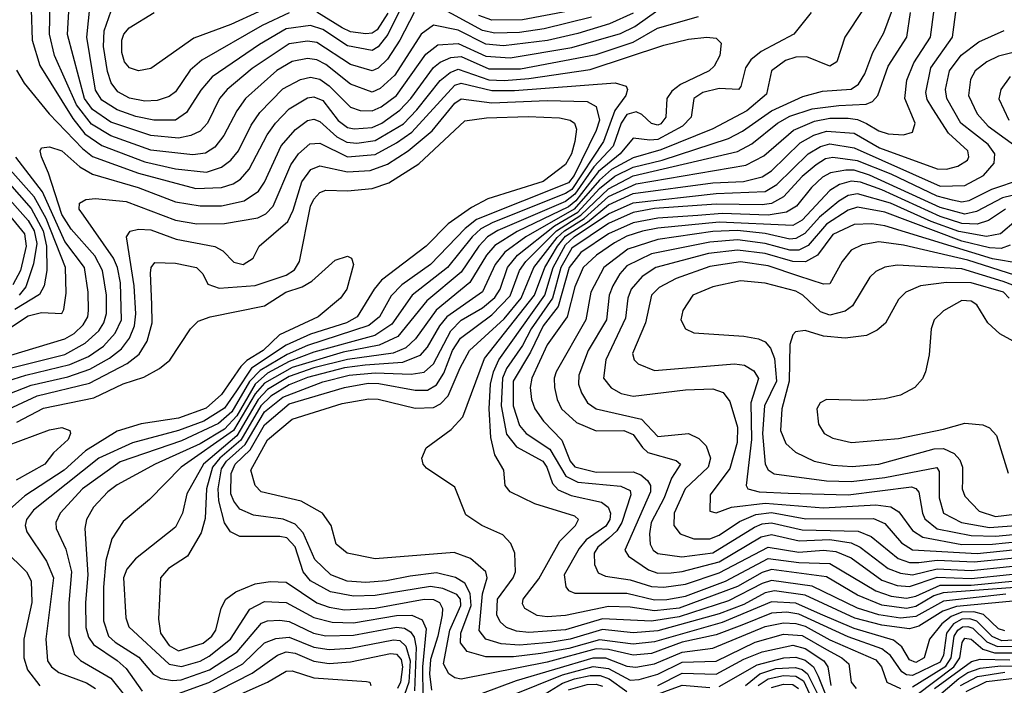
# Model space of a CAD drawing. Extents: x 997028 to 1115134, y 536408 to 618974.
# Tile 40 of 256: x 1011008 to 1014213, y 553365 to 555532. Entities that reach past the tile are written whole.
import ezdxf

# ---------------------------------------------------------------- set-up
doc = ezdxf.new("R2010")
doc.units = 0

msp = doc.modelspace()

# ---------------------------------------------------------------- linework, layer by layer
at = {"layer": '0CON10XD'}
for points in [[(1010979.7, 555699.7), (1011010.3, 555680.3), (1011027.7, 555647.7), (1011045.2, 555565), (1011048.5, 555465), (1011073, 555383), (1011180.6, 555210.6), (1011220.1, 555160.1), (1011275, 555122), (1011415, 555069.4), (1011515, 555046.1), (1011615.5, 555035.5)], [(1012928.1, 555518.1), (1012825, 555486.5), (1012725.7, 555464.3), (1012583.5, 555446.5), (1012525, 555452.5), (1012435, 555498), (1012355, 555514.1), (1012315, 555484.8), (1012228.9, 555351.1), (1012181.9, 555308.1), (1012155, 555296.2), (1012085, 555322.4), (1012005, 555385.7), (1011975, 555401.6), (1011945, 555405.7), (1011895, 555396.1), (1011845, 555366.6), (1011743, 555275), (1011714.4, 555235.6), (1011672.4, 555155), (1011643.1, 555116.9), (1011612.8, 555097.2), (1011571.5, 555091.5), (1011435, 555106.9), (1011305, 555153.8), (1011241.4, 555191.4), (1011192.9, 555255), (1011121.1, 555415), (1011105.1, 555485), (1011108.5, 555645)], [(1012291.9, 555555), (1012245.4, 555465), (1012205, 555402.9), (1012175, 555374.1), (1012155, 555365.5), (1012085, 555385.4), (1011975, 555457.6), (1011945, 555462.2), (1011885, 555453.4), (1011765, 555373.1), (1011683.4, 555305), (1011658.8, 555275), (1011619.2, 555195), (1011595, 555169.3), (1011564.9, 555155.1), (1011525, 555146.2), (1011435, 555154.4), (1011305, 555198.3), (1011245, 555239.3), (1011218.7, 555275), (1011163.2, 555483.2), (1011171.8, 555635)], [(1012272.4, 555617.6), (1012206.8, 555483.2), (1012175, 555443.2), (1012155, 555431.4), (1012075, 555446.4), (1011995, 555499.5), (1011955, 555512.7), (1011875, 555502.2), (1011788.9, 555451.1), (1011635, 555346.1), (1011597.9, 555302.1), (1011550.8, 555229.2), (1011515.6, 555205), (1011445, 555204.6), (1011386.4, 555216.4), (1011325, 555238.6), (1011275, 555270.2), (1011255, 555301.9), (1011226.9, 555475), (1011241.3, 555625)], [(1011885, 555554.4), (1011796.8, 555513.2), (1011600.3, 555399.7), (1011562.7, 555367.3), (1011515, 555296.8), (1011495, 555281.2), (1011455, 555268.5), (1011415, 555266.8), (1011365, 555276.8), (1011327, 555297), (1011306.1, 555326.1), (1011293.3, 555363.3), (1011280.7, 555445), (1011283, 555495), (1011320.5, 555605)], [(1011875, 555599.6), (1011695, 555516.5), (1011575, 555471.4), (1011435, 555372.9), (1011395, 555365.4), (1011365, 555374.6), (1011348.9, 555395), (1011340.5, 555425), (1011340.3, 555465), (1011346.6, 555485), (1011364.5, 555505.5), (1011445.3, 555554.7)], [(1013754.1, 555565), (1013694.4, 555475), (1013668.1, 555395), (1013645, 555380.4), (1013571, 555411), (1013535, 555409.3), (1013500.9, 555399.1), (1013455.8, 555365), (1013439.5, 555289.5), (1013375, 555235.4), (1013265, 555176), (1013095, 555107.8), (1013005, 555081.9), (1012935, 555043.8), (1012895, 555009.9), (1012812.8, 554915), (1012655.9, 554825), (1012587.8, 554775), (1012556, 554735), (1012515, 554646), (1012398.5, 554565), (1012374.4, 554535), (1012334.6, 554465.4), (1012311.1, 554438.9), (1012254.6, 554415.4), (1012132.5, 554407.5), (1012065, 554398.8), (1011945, 554366.8), (1011885, 554343), (1011825, 554306.1), (1011792.6, 554275), (1011727.4, 554162.6), (1011659, 554105), (1011635.9, 554075), (1011616.3, 554005), (1011611.9, 553908.1), (1011598.6, 553861.4), (1011554.5, 553785.5), (1011492.8, 553745), (1011466.5, 553715), (1011459.3, 553580.7), (1011466.7, 553535), (1011494.8, 553494.8), (1011525, 553477.5), (1011605, 553502.2), (1011633.6, 553525), (1011646.8, 553545), (1011664, 553616), (1011678.9, 553645), (1011711, 553669), (1011775, 553695.6), (1011823.3, 553703.3), (1011875, 553701.2), (1011975, 553633.8), (1012015, 553619.6), (1012065, 553611.2), (1012165, 553616.7), (1012325, 553645.5), (1012355, 553644.2), (1012374.7, 553635), (1012384.8, 553615), (1012383.6, 553595), (1012369.6, 553525), (1012345, 553448.9), (1012342.1, 553402.1), (1012349, 553349)], [(1011615.5, 555035.5), (1011665, 555052), (1011695.6, 555074.4), (1011720, 555105), (1011761.2, 555188.8), (1011790.1, 555229.9), (1011865, 555306.3), (1011922.6, 555337.4), (1011955, 555344.2), (1011985, 555337.7), (1012015, 555317), (1012085, 555246.9), (1012116.7, 555236.7), (1012155, 555234.6), (1012185, 555247.7), (1012235, 555285.5), (1012330.2, 555419.8), (1012369.7, 555450.3), (1012435, 555454.7), (1012525, 555412.7), (1012605, 555407.1), (1012805, 555441.3), (1012963.6, 555486.4), (1013010.9, 555509.1), (1013085, 555563.3)], [(1014435, 553523.2), (1014205, 553510.4), (1014173.5, 553523.5), (1014124.1, 553574.1), (1014101.4, 553581.4), (1014075, 553580.2), (1014047.6, 553565), (1014025.4, 553535), (1014015, 553463.2), (1014005, 553440.9), (1013915, 553397.2), (1013895, 553399.6), (1013879.3, 553409.2), (1013842.4, 553462.4), (1013815, 553484), (1013705, 553522.7), (1013545, 553597.1), (1013505, 553603.4), (1013455, 553599.9), (1013359.1, 553560.9), (1013275, 553529.1), (1013165, 553505.1), (1013065, 553469.1), (1013005, 553462.9), (1012925, 553482.2), (1012885, 553483.9), (1012725, 553440.3), (1012445, 553385.2), (1012425, 553389.2), (1012405, 553402.5), (1012387.5, 553435), (1012408.6, 553545), (1012444, 553625), (1012442.5, 553645), (1012430.7, 553660.8), (1012385, 553680.6), (1012345, 553686.9), (1012165, 553657.3), (1012095, 553654.9), (1012019.7, 553669.7), (1011955, 553705.2), (1011930.6, 553735), (1011905, 553815.7), (1011878.1, 553845), (1011855, 553850), (1011725, 553849.4), (1011694.2, 553864.2), (1011674.4, 553894.4), (1011655.8, 553965.8), (1011653.8, 554005), (1011665, 554070.2), (1011681.4, 554095), (1011741.4, 554148.6), (1011805, 554254.9), (1011865, 554302.8), (1011995, 554353.3), (1012080.4, 554375), (1012165, 554382.6), (1012282.2, 554377.8), (1012325, 554384.8), (1012355, 554411.7), (1012411.4, 554518.6), (1012445, 554553.8), (1012515, 554594.2), (1012555, 554627.7), (1012572.3, 554655), (1012596.2, 554725), (1012629, 554765), (1012749.1, 554860.9), (1012824.5, 554905.5), (1012895, 554982.8), (1012945, 555022), (1013005, 555051.2), (1013099.2, 555075), (1013315.9, 555145), (1013361.6, 555168.4), (1013455, 555234.9), (1013557.9, 555282.1), (1013621.4, 555298.6), (1013715, 555306), (1013738.3, 555321.7), (1013759.5, 555355), (1013784.9, 555425.1), (1013820.8, 555489.2), (1013849.4, 555565)], [(1014345, 553648.7), (1014058.1, 553621.9), (1014013.4, 553606.6), (1013935, 553557.1), (1013905, 553549.3), (1013815, 553560.5), (1013726.4, 553583.6), (1013565, 553658.2), (1013465, 553672.5), (1013435, 553666.5), (1013365, 553628.5), (1013285, 553597.4), (1013085, 553542.5), (1013005, 553536.3), (1012905, 553546.3), (1012800.3, 553515), (1012735, 553504), (1012635, 553495.3), (1012575, 553500), (1012525.1, 553515.1), (1012503.9, 553543.9), (1012515, 553662.9), (1012530, 553715), (1012525.3, 553735), (1012475, 553777.9), (1012422.8, 553797.3), (1012165, 553776.8), (1012074.2, 553795), (1012038.1, 553825), (1012021.9, 553885), (1011993.3, 553925), (1011924.1, 553964.1), (1011793.8, 553995), (1011774.1, 554015), (1011760.9, 554065), (1011815, 554163.8), (1011895, 554231.3), (1012057.5, 554282.5), (1012145, 554298.1), (1012175, 554297), (1012295, 554267.1), (1012355, 554268.9), (1012378.3, 554281.7), (1012402.4, 554307.6), (1012441.6, 554398.4), (1012472.2, 554455), (1012585, 554558.5), (1012640.1, 554625), (1012681.8, 554725), (1012757.3, 554822.7), (1012781.4, 554845), (1012845.4, 554884.6), (1012925, 554955.7), (1013015, 554997.2), (1013371.8, 555058.2), (1013430.9, 555089.1), (1013527.5, 555172.5), (1013595, 555201.6), (1013645, 555211.2), (1013705, 555211.4), (1013735, 555207), (1013765, 555194), (1013805, 555170), (1013835, 555160.2), (1013885, 555156.6), (1013915, 555165.7), (1013923.4, 555195), (1013889.6, 555275), (1013896.3, 555335), (1013918.4, 555391.6), (1013973, 555475), (1013984.8, 555565)], [(1014217.9, 553662.1), (1014015, 553639.1), (1013925, 553589), (1013875, 553584.1), (1013805, 553594.8), (1013735, 553615.8), (1013588.1, 553688.1), (1013455, 553706), (1013425, 553696.5), (1013315, 553640.4), (1013155, 553587.6), (1013065, 553573.6), (1012905, 553581.5), (1012785, 553546.1), (1012665, 553537.1), (1012625, 553541), (1012592.8, 553552.8), (1012571.7, 553571.7), (1012561.5, 553595), (1012563.9, 553645), (1012614.8, 553715), (1012621.9, 553735), (1012619.6, 553795), (1012606.6, 553826.6), (1012580.8, 553855), (1012512.9, 553885), (1012460.2, 553920.2), (1012425, 554010), (1012332.1, 554072.1), (1012321.2, 554085), (1012316.7, 554105), (1012331.7, 554138.3), (1012412.4, 554197.6), (1012450.7, 554239.3), (1012521.6, 554428.4), (1012683.8, 554635), (1012717.6, 554725), (1012759, 554795), (1012785, 554826.6), (1012856.9, 554873.1), (1012925, 554929.3), (1013005, 554965.5), (1013265, 555000.5), (1013364.5, 555005.5), (1013425, 555020.6), (1013455, 555040.3), (1013549.2, 555130.8), (1013593.7, 555156.3), (1013635, 555169.3), (1013725, 555162.7), (1013807.2, 555115), (1013995, 555046.1), (1014025, 555045.2), (1014061.9, 555055), (1014093.5, 555075), (1014098.2, 555085), (1014094.7, 555105), (1014031.9, 555161.9), (1013981.1, 555241.1), (1013962.5, 555272.5), (1013958.4, 555295), (1013973.9, 555375), (1014044.5, 555475), (1014057, 555565)], [(1012869.6, 555540.4), (1012715, 555501.5), (1012635, 555490.1), (1012555, 555488), (1012515, 555497), (1012365, 555578.4)], [(1010997, 555367), (1011022.4, 555325), (1011103.8, 555225), (1011212.5, 555112.5), (1011245, 555086.5), (1011395, 555032.7), (1011581.8, 554981.8), (1011665, 554985.2), (1011702.6, 554997.4), (1011727.2, 555012.8), (1011754.7, 555045.3), (1011813.1, 555156.9), (1011840.2, 555195), (1011885, 555241.5), (1011945, 555277.7), (1011965, 555280.8), (1011995, 555268.6), (1012045, 555203.8), (1012075, 555181), (1012096.4, 555176.4), (1012155, 555180.5), (1012186.8, 555195), (1012245, 555237.1), (1012281.6, 555275), (1012355, 555376.2), (1012376.4, 555393.6), (1012411, 555409), (1012445, 555411.5), (1012535, 555371.8), (1012638.1, 555371.9), (1012885, 555418.7), (1013005, 555459.1), (1013084, 555504), (1013217.5, 555542.5)], [(1014215, 553542), (1014195, 553548.5), (1014145.6, 553595.6), (1014114, 553604), (1014075, 553602.7), (1014040.4, 553589.6), (1014009.7, 553565), (1013969.7, 553515), (1013952.2, 553455), (1013925, 553439.5), (1013905, 553447.9), (1013879.9, 553489.9), (1013852.4, 553512.4), (1013725, 553550.2), (1013615, 553597.2), (1013535, 553632.7), (1013455, 553636.9), (1013295, 553569.6), (1013075, 553506.6), (1013005, 553499), (1012895, 553513.6), (1012795.3, 553485.3), (1012705, 553468.5), (1012615, 553457.4), (1012525, 553457.7), (1012464.8, 553474.8), (1012443.3, 553503.3), (1012444.2, 553535), (1012477.6, 553625), (1012474.3, 553664.3), (1012457.3, 553697.3), (1012426.5, 553716.5), (1012365, 553731), (1012279.5, 553720.5), (1012202.5, 553705), (1012135, 553699.9), (1012074.1, 553704.1), (1012020.6, 553725), (1011968.4, 553775), (1011931.2, 553861.2), (1011905, 553889.5), (1011865.7, 553905.7), (1011768.7, 553918.7), (1011725, 553938.4), (1011705, 553964.1), (1011695, 553988.9), (1011696.2, 554055), (1011709.5, 554085), (1011758, 554132), (1011805, 554212.5), (1011885, 554281.4), (1012065.5, 554335), (1012141.9, 554348.1), (1012177.5, 554347.5), (1012295, 554325.9), (1012335, 554326.3), (1012365, 554342.7), (1012388.5, 554381.5), (1012417.4, 554455), (1012443.2, 554495), (1012545, 554570.8), (1012605, 554633.1), (1012635.3, 554715), (1012656, 554745), (1012755.3, 554844.7), (1012834.8, 554895.2), (1012925, 554981.6), (1013005, 555023.2), (1013345, 555103), (1013392, 555128), (1013475.4, 555194.6), (1013515, 555217.2), (1013588.2, 555241.8), (1013675, 555252.1), (1013763.5, 555256.5), (1013784.6, 555265.4), (1013801.4, 555285), (1013835, 555380), (1013895.6, 555475), (1013908.2, 555555)], [(1012206.7, 555553.3), (1012171.6, 555498.4), (1012155, 555487.8), (1012135, 555485.6), (1012085, 555492.7), (1012058.1, 555505), (1011975, 555556.5)], [(1012795, 555560), (1012645, 555531.1), (1012545, 555530.6), (1012502.9, 555545)], [(1013584.6, 555555), (1013527.9, 555485), (1013421.9, 555428.1), (1013388.6, 555401.4), (1013371.1, 555375), (1013355.8, 555314.2), (1013348, 555305), (1013285, 555308.1), (1013232.3, 555295), (1013202.9, 555275), (1013194.2, 555215), (1013165.2, 555185), (1013085, 555141.7), (1013059.1, 555139.1), (1013005, 555146.1), (1012963.1, 555095), (1012892.4, 555037.6), (1012818, 554942)], [(1013005, 555553.4), (1012928.1, 555518.1)], [(1010885, 554375.1), (1011155, 554442.4), (1011221, 554479), (1011265, 554519), (1011282.2, 554545), (1011290.9, 554575), (1011290.9, 554635), (1011277.2, 554715), (1011252.6, 554762.6), (1011175, 554850.4), (1011145, 554897.4), (1011102, 555032), (1011078.5, 555085), (1011074.4, 555105), (1011078.8, 555115), (1011105, 555117.5), (1011145, 555105.2), (1011203.1, 555053.1), (1011245, 555029.1), (1011393.8, 554985), (1011515, 554938.7), (1011595, 554926), (1011665, 554926), (1011738.4, 554941.6), (1011785, 554973.2), (1011805, 555002.7), (1011859.2, 555120.8), (1011905.8, 555174.2), (1011945, 555203.7), (1011965, 555208.1), (1011985, 555200.7), (1012040.6, 555150.6), (1012073.3, 555133.3), (1012105, 555130.2), (1012165, 555138.6), (1012257, 555193), (1012301.3, 555238.7), (1012376.5, 555333.5), (1012409.6, 555360.4), (1012435, 555370.7), (1012535, 555336.1), (1012585, 555333.4), (1012665, 555339.8), (1012865, 555369.9), (1013105, 555449), (1013185, 555468.4), (1013245.3, 555475.3), (1013275, 555471.5), (1013291.9, 555455), (1013287.2, 555415), (1013269.3, 555380.7), (1013252.5, 555365), (1013158.8, 555321.2), (1013130.5, 555299.5), (1013115.2, 555275), (1013111.1, 555215), (1013095, 555193.2), (1013085, 555188.8), (1013065, 555193.4), (1013033.3, 555223.3), (1013015, 555231.7), (1012985, 555223.1), (1012965.9, 555195), (1012939.5, 555120.5), (1012877.1, 555052.9), (1012815, 554963.3), (1012785, 554939.9), (1012565, 554845.6), (1012530.7, 554825), (1012502.2, 554795), (1012445, 554709.4), (1012333, 554617), (1012239.4, 554500.6), (1012177.9, 554472.1), (1012060.7, 554449.3), (1011895, 554399.1), (1011805, 554348.3), (1011775, 554314.3), (1011703.6, 554195), (1011534, 554075), (1011430.5, 553969.5), (1011345, 553898.2), (1011308.3, 553841.7), (1011288.5, 553771.5), (1011280.6, 553685), (1011280.3, 553575), (1011297.2, 553525), (1011318.4, 553505), (1011396.2, 553456.2), (1011441.9, 553401.9), (1011467.6, 553387.6), (1011505, 553381.1), (1011533.4, 553383.4), (1011626, 553415), (1011715.7, 553474.3), (1011795, 553567.8), (1011815, 553575.5), (1011855, 553577.1), (1011885, 553573.2), (1011964.7, 553535), (1012005, 553525.8), (1012095, 553528.3), (1012235, 553554.7), (1012260.9, 553550.9), (1012279.7, 553539.7), (1012292.1, 553522.1), (1012298.3, 553488.3), (1012293.1, 553346.9)], [(1014365, 553692.3), (1014014.1, 553665.9), (1013983.5, 553656.5), (1013925, 553621.3), (1013895, 553615.2), (1013815, 553626.2), (1013735, 553658), (1013635, 553718.7), (1013455, 553741.9), (1013425, 553732.6), (1013345, 553686.4), (1013155, 553616.5), (1013075, 553607.4), (1012995, 553619.9), (1012925, 553621.8), (1012785, 553592.2), (1012725, 553587.7), (1012692.3, 553592.3), (1012652, 553615), (1012645, 553630), (1012646.8, 553645), (1012698.5, 553711.5), (1012766.2, 553833.8), (1012817.9, 553885), (1012827.1, 553905), (1012815.6, 553915.6), (1012684.6, 553955.4), (1012605, 553994.5), (1012588.6, 554015), (1012584.4, 554065), (1012555.2, 554115.2), (1012541.5, 554171.5), (1012535.8, 554265), (1012540.9, 554345), (1012549.9, 554385), (1012567.8, 554425), (1012717.9, 554635), (1012744.9, 554725), (1012785, 554798.9), (1012812.6, 554825), (1012925, 554900.1), (1013005, 554936.1), (1013275, 554965.8), (1013435, 554972.8), (1013472.8, 554995), (1013575.1, 555094.9), (1013615, 555119.4), (1013645, 555127.9), (1013725, 555114.9), (1014005, 554990.3), (1014085, 554991.9), (1014145.7, 555025), (1014180.7, 555065), (1014183, 555095), (1014161, 555125), (1014072, 555195), (1014026.2, 555275), (1014022.2, 555305), (1014035.2, 555365), (1014073.2, 555416.8), (1014130.2, 555459.8), (1014213.5, 555496.5)], [(1014285, 555435.8), (1014195, 555412.5), (1014156.2, 555395), (1014118.2, 555365), (1014103.1, 555336.9), (1014097, 555285), (1014125.2, 555225), (1014160.4, 555185), (1014271.9, 555105)], [(1014232.8, 555347.2), (1014201.8, 555305), (1014196, 555274), (1014228, 555205)], [(1010945, 554348.4), (1011027.3, 554375), (1011170.8, 554409.2), (1011231.5, 554435), (1011280.6, 554469.4), (1011318.7, 554511.3), (1011339.8, 554555), (1011336, 554675), (1011326.1, 554725), (1011313.2, 554755), (1011215.5, 554895.5), (1011201.1, 554915), (1011202.2, 554935), (1011223, 554947), (1011255, 554950.2), (1011355, 554940.3), (1011515, 554879.6), (1011585, 554867), (1011675, 554868.4), (1011783.4, 554886.6), (1011809.7, 554900.3), (1011833.6, 554925), (1011890.7, 555059.3), (1011915.7, 555095), (1011952.6, 555127.4), (1011985, 555129.3), (1012075, 555085.8), (1012165, 555093.2), (1012235, 555130.5), (1012285, 555165.6), (1012425, 555319.1), (1012445, 555325.1), (1012545, 555300.9), (1012618.8, 555301.2), (1012946.3, 555326.3), (1012982.5, 555315), (1012986.5, 555305), (1012980.9, 555285), (1012945, 555236.2), (1012908.7, 555135), (1012805, 554978.9), (1012785, 554965.7), (1012548.2, 554871.8), (1012509.2, 554850.8), (1012481.2, 554825), (1012400.8, 554725), (1012285.2, 554635), (1012219.2, 554540.8), (1012164.3, 554504.3), (1011965, 554449.4), (1011885, 554418.9), (1011815, 554380.8), (1011774.5, 554345.5), (1011715, 554242.1), (1011675, 554199.3), (1011595, 554150.8), (1011448.6, 554085), (1011325, 554017.2), (1011295.1, 553994.9), (1011248.6, 553945), (1011225.7, 553905), (1011220, 553875), (1011229.2, 553725), (1011221.7, 553635), (1011223.4, 553553.4), (1011232.1, 553522.1), (1011248.2, 553498.2), (1011325, 553446.3), (1011355, 553420.2), (1011406.1, 553346.1)], [(1010945, 554302.8), (1011045, 554342), (1011165, 554369.3), (1011235.8, 554394.2), (1011299.7, 554430.3), (1011339.4, 554460.6), (1011365.4, 554495), (1011381.5, 554535), (1011386, 554574), (1011380.2, 554665), (1011355.4, 554824.6), (1011367, 554843), (1011395, 554850), (1011435, 554847.6), (1011517.2, 554817.2), (1011643.3, 554793.3), (1011669.2, 554779.2), (1011705, 554742.7), (1011735.3, 554734.7), (1011768, 554755), (1011787.5, 554795), (1011881, 554875), (1011898.7, 554911.3), (1011926, 555004), (1011955.4, 555044.6), (1011985, 555056.3), (1012075, 555036.2), (1012148.9, 555041.1), (1012205, 555061.6), (1012272.9, 555105), (1012350.2, 555169.8), (1012425, 555259.8), (1012445, 555273.8), (1012545, 555261.4), (1012725, 555269.1), (1012855.2, 555265.2), (1012885, 555248.8), (1012895.8, 555205), (1012885, 555171), (1012812.6, 555025), (1012795, 555000.5), (1012495, 554881.4), (1012458.2, 554851.8), (1012345.6, 554735), (1012251.8, 554668.2), (1012217.3, 554632.7), (1012179.8, 554565), (1012145, 554536), (1011945, 554471.2), (1011878.5, 554441.5), (1011790.3, 554389.7), (1011756.1, 554353.9), (1011698.5, 554255), (1011655, 554217.5), (1011535, 554160.8), (1011335, 554092.5), (1011212.7, 554005), (1011139.5, 553925), (1011125.3, 553895), (1011126.9, 553875), (1011158.5, 553808.5), (1011176.8, 553735), (1011167.9, 553632.1), (1011168.1, 553528.1), (1011185.8, 553465), (1011205.7, 553445.7), (1011305, 553388.7), (1011377.5, 553297.5)], [(1010955, 554256.4), (1011065, 554307), (1011235, 554348.1), (1011357.3, 554412.7), (1011397.3, 554442.7), (1011423.3, 554485), (1011439.2, 554545), (1011437.6, 554605), (1011433.2, 554706.8), (1011436, 554725), (1011448.3, 554741.7), (1011515, 554739.7), (1011584, 554725), (1011604.4, 554705), (1011620.4, 554670.4), (1011657.8, 554657.8), (1011775, 554666.5), (1011875, 554699.7), (1011902.5, 554717.5), (1011919.3, 554745), (1011954.6, 554925), (1011965, 554947.8), (1011985, 554969.2), (1012005, 554977.1), (1012075, 554975.2), (1012155, 554982.7), (1012209.3, 555000.7), (1012307.6, 555062.4), (1012457.5, 555202.5), (1012527.9, 555212.1), (1012663.4, 555216.6), (1012765, 555212.7), (1012800, 555205), (1012814.6, 555195), (1012820.7, 555175), (1012815.6, 555135.6), (1012804.1, 555095), (1012785, 555060.7), (1012712.2, 555005), (1012531.7, 554948.3), (1012479.1, 554920.9), (1012403.1, 554866.9), (1012331.6, 554795), (1012186.2, 554683.8), (1012161.7, 554655), (1012106.5, 554565), (1012071.4, 554545), (1011955, 554508.2), (1011875, 554471.8), (1011762.8, 554397.2), (1011713.3, 554323.3), (1011675, 554267), (1011607.7, 554225), (1011525, 554194.9), (1011375, 554154.4), (1011265.9, 554104.1), (1011053, 553935), (1011029.8, 553905), (1011026.1, 553885), (1011030.7, 553865), (1011095, 553769.6), (1011117.8, 553715), (1011092.8, 553515), (1011098.1, 553445), (1011111.1, 553425), (1011135, 553406.7), (1011225, 553373.1), (1011254.3, 553355)], [(1010971.3, 554525), (1011035, 554567.4), (1011078.6, 554578.6), (1011144.6, 554575.4), (1011151.9, 554588.1), (1011158.9, 554641.1), (1011157, 554725), (1011094.2, 554884.2), (1011054.9, 554954.9), (1010889.9, 555139.9)], [(1010885, 554411.3), (1011155, 554492.6), (1011185, 554510.2), (1011215, 554539), (1011229.5, 554565), (1011232.1, 554585), (1011230.7, 554645), (1011218.8, 554725), (1011155, 554810.2), (1011081.9, 554971.9), (1010995, 555084.8)], [(1014268.2, 555011.9), (1014171.2, 554978.8), (1014098.3, 554941.7), (1014075, 554938), (1014045, 554944.1), (1013995, 554957.5), (1013845, 555029.4), (1013735, 555072.4), (1013655, 555083.7), (1013631.1, 555078.9), (1013600.4, 555059.6), (1013555, 555021.5), (1013495, 554955.5), (1013455, 554933.2), (1013425, 554928.6), (1013275, 554931.5), (1013075, 554917.7), (1013005, 554904.4), (1012925, 554868.6), (1012805, 554788.3), (1012769.8, 554725), (1012742.7, 554625), (1012672.7, 554525), (1012645, 554471.7), (1012593.2, 554396.8), (1012579.4, 554365), (1012574.9, 554275), (1012592.4, 554182.4), (1012625, 554141.5), (1012710.9, 554095), (1012724.3, 554075), (1012742.5, 554022.5), (1012761.3, 554001.3), (1012803.1, 553983.1), (1012901.7, 553961.7), (1012923.3, 553945), (1012931.1, 553925), (1012928.8, 553905), (1012916.4, 553883.6), (1012851.9, 553838.1), (1012829.1, 553810.9), (1012781, 553725), (1012786, 553686), (1012795, 553673.6), (1012815.3, 553665.3), (1012984.9, 553665.1), (1013075, 553643.8), (1013115, 553644.7)], [(1010871.8, 555061.8), (1011035, 554878.5), (1011055.4, 554845), (1011063.6, 554803.6), (1011052.6, 554737.4), (1011027.6, 554662.4), (1011006, 554635)], [(1010918.8, 555058.8), (1011045, 554917.4), (1011084.7, 554845), (1011094.9, 554795), (1011095.8, 554715), (1011087.7, 554665), (1011072.4, 554637.6), (1010991.6, 554588.4)], [(1014388.2, 554995), (1014207.6, 554952.4), (1014123, 554907), (1014085, 554898.6), (1014005, 554920.5), (1013775, 555026), (1013725, 555041.5), (1013697.7, 555042.3), (1013647.2, 555032.8), (1013621.3, 555018.7), (1013585.2, 554985), (1013537.4, 554925), (1013504.6, 554905), (1013445, 554895.7), (1013295, 554901.1), (1013215.6, 554894.4), (1013085, 554886.2), (1013005, 554870.1), (1012925.2, 554835), (1012835, 554773.7), (1012796.8, 554725), (1012761.3, 554598.7), (1012712.2, 554535), (1012670.9, 554449.1), (1012613.9, 554355), (1012614.2, 554275), (1012635, 554210.6), (1012657.2, 554185), (1012733.6, 554133.6), (1012785.4, 554045.4), (1012825, 554026.2), (1012965, 554013), (1012995, 553999.2), (1012997.5, 553985), (1012968, 553895), (1012952.3, 553867.7), (1012926.2, 553843.8), (1012890, 553815), (1012877.7, 553795), (1012878.7, 553758.7), (1012891.2, 553731.2), (1012915, 553720.7), (1012995, 553708.3), (1013065, 553687.2), (1013105, 553684.7)], [(1010885, 555002.5), (1011023.9, 554835), (1011029.4, 554795), (1011011, 554715), (1010985, 554668.5)], [(1014217.1, 554915), (1014162, 554878), (1014125, 554866.3), (1014075, 554868.4), (1014005, 554891.3), (1013815, 554977.7), (1013745, 555002.7), (1013715, 555006.6), (1013676.9, 554995), (1013645, 554976.1), (1013555, 554879.6), (1013525, 554862), (1013285, 554872.5), (1013085, 554853), (1013035, 554842.9), (1012985, 554826.6), (1012944.1, 554805), (1012885.2, 554765), (1012842.8, 554725), (1012815, 554661.8), (1012789.7, 554565), (1012725, 554472.9), (1012674.8, 554365), (1012669.8, 554335), (1012673.9, 554295), (1012684.6, 554264.6), (1012713.2, 554225), (1012773.3, 554163.3), (1012800, 554095), (1012815, 554076.7), (1012885, 554058.6), (1013005, 554060.5), (1013030.6, 554050.6), (1013052.1, 554032.1), (1013061.5, 554015), (1013062, 553995), (1012977.5, 553805), (1012989.7, 553785), (1013055, 553740.6), (1013085, 553730.4), (1013128.4, 553731.6), (1013165, 553735.1), (1013285, 553766.7), (1013421.6, 553848.4), (1013455, 553855.7), (1013545.1, 553835.1), (1013645, 553839.5), (1013715, 553828.9), (1013744.4, 553814.4), (1013835.6, 553745.6), (1013875, 553729.6), (1013915, 553724.7)], [(1014251.7, 554878.3), (1014201.1, 554835), (1014155, 554826.5), (1014065, 554841.9), (1013975, 554874.9), (1013843, 554935), (1013735, 554964.7), (1013705, 554960), (1013675, 554941.3), (1013611.4, 554888.6), (1013564.4, 554835.6), (1013535, 554819.1), (1013515, 554817.8), (1013435, 554835.5), (1013345, 554845.5), (1013265, 554841.8), (1013085, 554816.8), (1012987.4, 554785), (1012909.7, 554725), (1012867.1, 554645), (1012850.9, 554555), (1012754, 554385), (1012748, 554365), (1012749.2, 554335), (1012757.3, 554295), (1012771.5, 554265), (1012820.8, 554220.8), (1012885, 554193.3), (1012975, 554194.1), (1013005, 554181.5), (1013035, 554138.8), (1013053.3, 554123.3), (1013145, 554097.4), (1013159.2, 554085), (1013130.4, 554039.6), (1013106.4, 553975), (1013064.1, 553895), (1013058.1, 553858.1), (1013060.4, 553825), (1013070, 553805), (1013085, 553794.1), (1013163.8, 553783.8), (1013265, 553796.4), (1013400.4, 553879.6), (1013425, 553890.8), (1013455, 553894.5), (1013555, 553870.7), (1013737.3, 553867.3), (1013779.5, 553849.5), (1013868, 553778), (1013905, 553765.3), (1013935, 553764.7)], [(1012818, 554942), (1012795, 554922.6), (1012627.9, 554842.1), (1012555, 554796.4), (1012527.6, 554765), (1012473.6, 554676.4), (1012363.6, 554586.4), (1012296.6, 554493.4), (1012265, 554463.8), (1012223.3, 554446.7), (1012075, 554426.1), (1011965, 554398.5), (1011885, 554370.4), (1011815, 554327.6), (1011784.2, 554295.8), (1011715, 554177.6), (1011606.5, 554085), (1011551.5, 553988.5), (1011538.3, 553925), (1011515, 553879.6), (1011385, 553776.9), (1011356.7, 553743.3), (1011345.3, 553715), (1011353.2, 553585), (1011362.9, 553555), (1011495, 553433.8), (1011535, 553426), (1011595, 553443.7), (1011625, 553459.6), (1011694.5, 553515), (1011757.4, 553612.6), (1011805, 553637.5), (1011875, 553634.8), (1011965.5, 553585.5), (1012025, 553570.3), (1012095, 553568.8), (1012235, 553592.7), (1012285, 553593), (1012318.5, 553578.5), (1012331.3, 553548.7), (1012319.2, 553425), (1012319.8, 553325)], [(1014232.3, 554797.7), (1014202.9, 554787.1), (1014165, 554789.2), (1014075, 554810.3), (1013825, 554905.5), (1013735, 554921.5), (1013705, 554912), (1013635, 554866.5), (1013575, 554797.2), (1013545, 554781.4), (1013515, 554781.6), (1013435, 554803.6), (1013344.9, 554815.1), (1013255, 554807.5), (1013065, 554769.3), (1012985, 554730), (1012962.1, 554705), (1012938.7, 554665), (1012927.3, 554635), (1012918.2, 554555), (1012858.8, 554455), (1012827.8, 554375), (1012827.1, 554345), (1012837, 554317), (1012856.4, 554285), (1012885, 554264.8), (1013031.9, 554231.9), (1013085, 554174.8), (1013185, 554184.6), (1013218.9, 554168.9), (1013243.2, 554145), (1013256.5, 554105), (1013249.8, 554075), (1013174.8, 554005), (1013138.5, 553925), (1013137.1, 553885), (1013158.4, 553858.4), (1013202.2, 553842.2), (1013255, 553842), (1013285, 553853.8), (1013351.6, 553898.4), (1013405, 553920.7), (1013455, 553928), (1013567.1, 553907.1), (1013787.8, 553907.8), (1013825, 553891.7), (1013878.6, 553828.6), (1013915, 553805.9), (1014125, 553794.4)], [(1014265, 554737.7), (1014175, 554753.4), (1013825, 554860.8), (1013782.4, 554867.6), (1013725, 554865.4), (1013655, 554832.4), (1013605.1, 554764.9), (1013566.1, 554743.9), (1013525, 554744.3), (1013435, 554770.9), (1013345, 554781.2), (1013250.5, 554770.5), (1013079.3, 554725), (1013034.7, 554695.3), (1012998.8, 554655), (1012987.4, 554625), (1012979.7, 554559.7), (1012915.6, 554425), (1012908.2, 554365), (1012933.3, 554333.3), (1012965.6, 554315), (1013005, 554306.4), (1013175, 554326.9), (1013265, 554330.2), (1013298.1, 554318.1), (1013319.4, 554289.4), (1013344.8, 554205), (1013343.3, 554155), (1013319.3, 554070.7), (1013255.3, 553985), (1013255, 553932), (1013275, 553926.7), (1013325.1, 553944.9), (1013435, 553958.4), (1013625, 553942.9), (1013795, 553952.8), (1013843.9, 553946.1), (1013869.5, 553929.5), (1013915, 553868.7), (1013947.7, 553847.7), (1014075, 553823.7)], [(1014275, 554691.3), (1014095, 554749), (1013885, 554797.6), (1013805, 554808.3), (1013750.8, 554799.2), (1013715, 554781.8), (1013685.7, 554745), (1013645, 554672.1), (1013625, 554670.6), (1013545, 554697.4), (1013445, 554730.9), (1013355, 554743.4), (1013255, 554728.9), (1013145, 554689.3), (1013089.5, 554660.5), (1013065.2, 554635), (1013045.1, 554544.9), (1013003.1, 554445), (1013008.5, 554425), (1013021.7, 554411.7), (1013075, 554389.5), (1013335, 554412), (1013367.3, 554407.3), (1013398.3, 554388.3), (1013413.6, 554363.6), (1013387.8, 554285), (1013390.7, 554165), (1013372.5, 554015), (1013378.9, 554005), (1013415.1, 553995.1), (1013510, 553990), (1013705, 553985.3), (1013910.8, 554010.8), (1013925, 554005.8), (1013935, 553993.8), (1013946.7, 553925), (1013955, 553907.4), (1013994.8, 553874.8), (1014105, 553853.1), (1014185, 553851.1), (1014265, 553857.9)], [(1010998.8, 554221.2), (1011085, 554266.8), (1011249.4, 554300.6), (1011345, 554346), (1011411.8, 554368.2), (1011463.4, 554396.6), (1011497, 554423), (1011564, 554526), (1011589.3, 554550.7), (1011628, 554565), (1011805, 554599.8), (1011874.6, 554645), (1011927.4, 554662.6), (1011959.2, 554680.8), (1012035, 554749.2), (1012075, 554762.5), (1012088, 554755), (1012094.3, 554735), (1012072.5, 554655), (1012052.7, 554625), (1011980, 554565), (1011854.2, 554505.8), (1011800.5, 554455), (1011747.6, 554422.4), (1011727.5, 554402.5), (1011665, 554312.1), (1011615, 554267.4), (1011525.2, 554235.2), (1011403.6, 554216.4), (1011325, 554192.2), (1011221.8, 554128.2), (1011152.2, 554065), (1011025, 553982.2), (1010975, 553937.9)], [(1014326.9, 554635), (1014209.5, 554679.5), (1014075, 554720.9), (1013865, 554733.1), (1013825, 554726.7), (1013795, 554712.5), (1013776.1, 554693.9), (1013719.6, 554600.4), (1013695, 554582.8), (1013645, 554569.6), (1013615, 554581.3), (1013557.9, 554635), (1013535, 554647.7), (1013435, 554673.8), (1013355, 554681.9), (1013265, 554662.3), (1013199.4, 554635), (1013166.5, 554585), (1013160.5, 554555), (1013175, 554525.8), (1013202.1, 554512.1), (1013365, 554501.9), (1013413.4, 554493.4), (1013435, 554483.5), (1013452.7, 554462.7), (1013465, 554429.4), (1013471.7, 554355), (1013432.7, 554275), (1013426.7, 554185), (1013434.9, 554085), (1013445, 554066.9), (1013463.8, 554053.8), (1013635, 554030.4), (1013715, 554028.7), (1013825, 554042), (1013993.7, 554073.7), (1014001.5, 554061.5), (1014001.2, 553975), (1014015.8, 553925), (1014074.6, 553895), (1014165, 553879.1), (1014265, 553886.1)], [(1014228.8, 554625), (1014211, 554645), (1014105, 554674.9), (1014025, 554676.2), (1013940.8, 554665), (1013892.7, 554645), (1013869.1, 554620.9), (1013826.1, 554543.9), (1013799.3, 554520.7), (1013765, 554504.3), (1013694.8, 554495.2), (1013625, 554501.4), (1013565, 554520.5), (1013533.8, 554516.2), (1013524.4, 554505.6), (1013515.5, 554474.5), (1013512.6, 554355), (1013488.8, 554265), (1013484.4, 554195), (1013501.7, 554151.7), (1013534.1, 554124.1), (1013594.4, 554095), (1013655, 554081.5), (1013717.8, 554077.8), (1013805, 554084.6), (1013985, 554135.1), (1014015.5, 554135.6), (1014050.1, 554120.1), (1014069.1, 554099.1), (1014077.3, 554075), (1014077.1, 554032.9), (1014076.5, 554005), (1014085, 553980.9), (1014131.9, 553931.9), (1014185, 553914.4), (1014248, 553922)], [(1014345, 554429), (1014198.8, 554508.8), (1014160.3, 554545), (1014124.1, 554604.1), (1014105, 554615.3), (1014075, 554617.3), (1014015, 554584.6), (1013984.6, 554555), (1013975.4, 554525), (1013968.8, 554441.2), (1013957.3, 554385), (1013947.4, 554362.6), (1013921.9, 554335), (1013875, 554309.5), (1013825, 554297.3), (1013755, 554292.1), (1013635, 554295.6), (1013614, 554285), (1013602.9, 554265), (1013608.5, 554215), (1013626.9, 554185), (1013655, 554169.2), (1013715.9, 554155.9), (1013868.7, 554168.7), (1014015, 554198.5), (1014085, 554218.9), (1014143.5, 554213.5), (1014165, 554203.3), (1014188.5, 554178.5), (1014225.6, 554055.6)], [(1010965.2, 554144.8), (1011105, 554196.5), (1011145, 554204.6), (1011170.6, 554195), (1011173.5, 554185), (1011166.1, 554165), (1011118.1, 554121.9), (1011090, 554085), (1010996.6, 554033.4)], [(1014075, 553823.7), (1014175, 553824.9), (1014302.1, 553837.9)], [(1010958.7, 553805), (1011030, 553735), (1011044.8, 553705), (1011047.6, 553635), (1011020.8, 553515), (1011021.6, 553455), (1011033, 553415), (1011073.4, 553363.4)], [(1013105, 553684.7), (1013175, 553694.7), (1013285, 553731.2), (1013445, 553815.3), (1013545, 553798.7), (1013625, 553804.9), (1013665, 553800.2), (1013715, 553780), (1013815, 553707.4), (1013865, 553690.3), (1013905, 553686.2), (1013995, 553716.7), (1014105, 553713.3), (1014355, 553738.7)], [(1014125, 553794.4), (1014325.3, 553814.7)], [(1013115, 553644.7), (1013175, 553654.9), (1013305.4, 553704.6), (1013445, 553777.6), (1013545, 553764.6), (1013645, 553761.1), (1013795, 553672.7), (1013845, 553655.5), (1013895, 553648.8), (1013925, 553655.1), (1014005, 553691), (1014105, 553691.5), (1014428, 553722)], [(1013935, 553764.7), (1013995, 553772), (1014115, 553766.6), (1014335, 553789.1)], [(1013915, 553724.7), (1013995, 553744.4), (1014105, 553738.3), (1014355, 553765.2)], [(1012515, 553339.9), (1012625, 553381.2), (1012875, 553454.2), (1012915, 553454.2), (1012985, 553427.9), (1013013.8, 553423.8), (1013075.1, 553435.1), (1013165, 553473.5), (1013265, 553485.5), (1013435, 553556.4), (1013495, 553568.3), (1013535, 553566.6), (1013565, 553557.4), (1013645, 553513.1), (1013795, 553448.3), (1013813.8, 553425), (1013830.8, 553375), (1013875, 553354.9)], [(1013915, 553360), (1014023, 553427), (1014040.9, 553455), (1014049.8, 553525), (1014062.2, 553545), (1014076.8, 553555), (1014095, 553556.9), (1014110.9, 553550.9), (1014156.1, 553506.1), (1014191, 553491), (1014383.5, 553493.5)], [(1011525, 553338.4), (1011624, 553374), (1011734.5, 553435), (1011805, 553503.4), (1011842.1, 553517.9), (1011885, 553521.3), (1011965, 553489.1), (1012015, 553482.1), (1012085, 553485.7), (1012225, 553513.6), (1012245, 553510.6), (1012265, 553492.3), (1012279.1, 553445), (1012275, 553375), (1012260.3, 553335)], [(1012529.8, 553300.2), (1012775, 553398.9), (1012875, 553426.3), (1012925, 553420.2), (1012995, 553382.3), (1013025, 553383.7), (1013085, 553401.9), (1013165, 553440.9), (1013275, 553444), (1013402.2, 553505), (1013495, 553531.9), (1013555, 553527.5), (1013635, 553481.2), (1013684, 553455), (1013707.6, 553435), (1013715.2, 553375), (1013730.7, 553355)], [(1013925, 553332.2), (1014049.3, 553425), (1014068.8, 553455), (1014075.8, 553504.2), (1014085, 553518.1), (1014105, 553515.1), (1014143, 553483), (1014181.1, 553471.1), (1014399.6, 553470.4)], [(1013085, 553364.7), (1013165, 553404.2), (1013275, 553401.4), (1013365, 553449.8), (1013425, 553474.3), (1013525, 553495.7), (1013565, 553485.3), (1013625.5, 553445), (1013639.1, 553425), (1013648.4, 553365)], [(1011605, 553323), (1011765, 553405.1), (1011846.9, 553463.1), (1011875, 553474.6), (1011905, 553469.7), (1011965, 553443.9), (1012015, 553436.6), (1012085, 553441.9), (1012215, 553468.1), (1012235, 553466.1), (1012249.6, 553449.6), (1012254.2, 553425), (1012247.1, 553375), (1012237.7, 553355)], [(1013285, 553360.9), (1013408.7, 553431.3), (1013495.2, 553454.8), (1013535, 553456.2), (1013565, 553446.8), (1013591.9, 553425), (1013607.5, 553395), (1013631.1, 553335)], [(1013986.3, 553355), (1014107.1, 553442.9), (1014135, 553449.7), (1014231.6, 553448.4)], [(1013371.3, 553365), (1013417.4, 553402.6), (1013470, 553420), (1013533.6, 553423.6), (1013555, 553416.4), (1013572.4, 553402.4), (1013619.5, 553309.5)], [(1013925, 553267.5), (1014065, 553387.7), (1014095, 553406.6), (1014135, 553421), (1014201.9, 553428.1), (1014384.7, 553424.7)], [(1011555, 553260.7), (1011814.9, 553375.1), (1011875, 553410.9), (1011895, 553412.5), (1011965, 553389.3), (1012137.4, 553377.4), (1012147.5, 553375), (1012150.6, 553365)], [(1012705, 553329.2), (1012775, 553372), (1012814, 553386)], [(1012814, 553386), (1012865, 553397.4), (1012897.3, 553397.3), (1012926.6, 553386.6), (1012985, 553345.1)], [(1013412.2, 553365), (1013445, 553386.7), (1013495, 553397.4), (1013534.5, 553394.5), (1013559.2, 553379.2), (1013598.9, 553295)], [(1014070.7, 553365), (1014126.4, 553393.6), (1014215, 553407.8)], [(1014089.3, 553345), (1014155, 553377.4), (1014255, 553389.6)], [(1012795, 553349.9), (1012855, 553367.2), (1012885, 553368.5), (1012905, 553362.5)], [(1012995, 553304.2), (1013165, 553366), (1013255, 553358)], [(1013455, 553357.6), (1013495, 553369.3), (1013525, 553367.6), (1013543.4, 553355)]]:
    msp.add_lwpolyline(points, dxfattribs=at)

doc.saveas('drawing.dxf')
